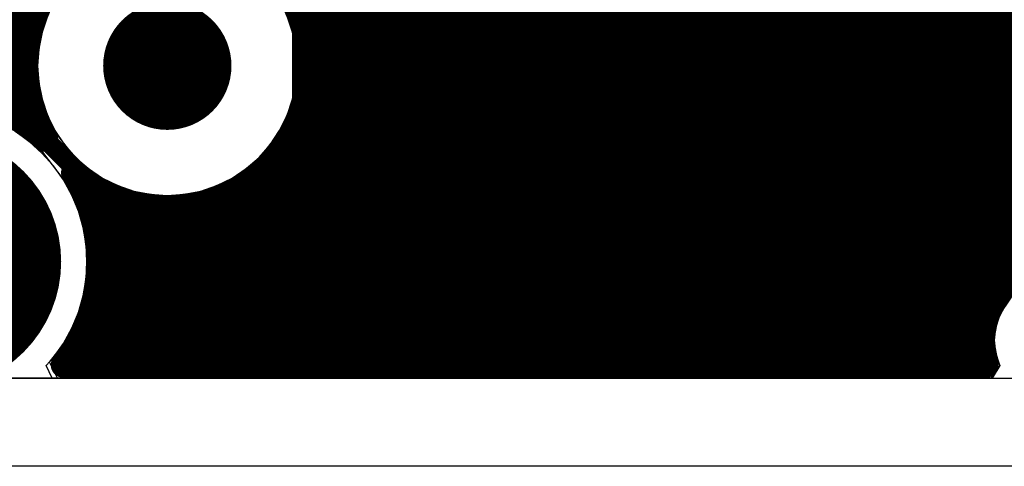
# Model space of a CAD drawing. Header units: millimetres. Extents: x 1.27 to 3.86, y 0.66 to 4.7.
# Tile 54 of 236: x 2.47 to 2.78, y 2 to 2.14. Entities that reach past the tile are written whole.
import ezdxf

# ---------------------------------------------------------------- set-up
doc = ezdxf.new("R2010")
doc.units = ezdxf.units.MM
doc.header["$MEASUREMENT"] = 0
for name, color, linetype in [('BottomLayer', 5, 'Continuous'), ('MidLayer1', 16, 'Continuous'), ('MidLayer2', 76, 'Continuous'), ('MidLayer3', 90, 'Continuous'), ('MidLayer4', 156, 'Continuous'), ('MidLayer5', 130, 'Continuous'), ('MidLayer6', 216, 'Continuous'), ('MultiLayer', 9, 'Continuous'), ('PadHoleLayer', 156, 'Continuous'), ('TopLayer', 1, 'Continuous'), ('ViaHoleLayer', 16, 'Continuous')]:
    doc.layers.add(name, color=color, linetype=linetype)

# ---------------------------------------------------------------- blocks, each defined once
blk = doc.blocks.new('K_______5001_23')
at = {"layer": 'BottomLayer', "const_width": 0.04}
blk.add_lwpolyline([(-0.02, 0, 1), (0.02, 0, 1)], format="xyb", close=True, dxfattribs=at)
at = {"layer": 'MidLayer1', "const_width": 0.04}
blk.add_lwpolyline([(-0.02, 0, 1), (0.02, 0, 1)], format="xyb", close=True, dxfattribs=at)
at = {"layer": 'MidLayer2', "const_width": 0.04}
blk.add_lwpolyline([(-0.02, 0, 1), (0.02, 0, 1)], format="xyb", close=True, dxfattribs=at)
at = {"layer": 'MidLayer3', "const_width": 0.04}
blk.add_lwpolyline([(-0.02, 0, 1), (0.02, 0, 1)], format="xyb", close=True, dxfattribs=at)
at = {"layer": 'MidLayer4', "const_width": 0.04}
blk.add_lwpolyline([(-0.02, 0, 1), (0.02, 0, 1)], format="xyb", close=True, dxfattribs=at)
at = {"layer": 'MidLayer5', "const_width": 0.04}
blk.add_lwpolyline([(-0.02, 0, 1), (0.02, 0, 1)], format="xyb", close=True, dxfattribs=at)
at = {"layer": 'MidLayer6', "const_width": 0.04}
blk.add_lwpolyline([(-0.02, 0, 1), (0.02, 0, 1)], format="xyb", close=True, dxfattribs=at)
at = {"layer": 'MultiLayer', "const_width": 0.04}
blk.add_lwpolyline([(-0.02, 0, 1), (0.02, 0, 1)], format="xyb", close=True, dxfattribs=at)
at = {"layer": 'PadHoleLayer', "const_width": 0.02}
blk.add_lwpolyline([(-0.01, 0, 1), (0.01, 0, 1)], format="xyb", close=True, dxfattribs=at)
at = {"layer": 'TopLayer', "const_width": 0.04}
blk.add_lwpolyline([(-0.02, 0, 1), (0.02, 0, 1)], format="xyb", close=True, dxfattribs=at)
blk = doc.blocks.new('0402L_57')
at = {"layer": 'TopLayer'}
for points in [[(-0.007874, -0.0098425), (-0.007874, 0.0098425), (-0.031496, -0.0098425), (-0.031496, 0.0098425)], [(0.0314961, -0.0098425), (0.0314961, 0.0098425), (0.0078741, -0.0098425), (0.0078741, 0.0098425)]]:
    blk.add_solid(points, dxfattribs=at)
blk = doc.blocks.new('0402L_60')
at = {"layer": 'TopLayer'}
for points in [[(-0.007874, -0.0098425), (-0.007874, 0.0098425), (-0.031496, -0.0098425), (-0.031496, 0.0098425)], [(0.0314961, -0.0098425), (0.0314961, 0.0098425), (0.0078741, -0.0098425), (0.0078741, 0.0098425)]]:
    blk.add_solid(points, dxfattribs=at)
blk = doc.blocks.new('0402L_62')
at = {"layer": 'TopLayer'}
for points in [[(-0.007874, -0.0098425), (-0.007874, 0.0098425), (-0.031496, -0.0098425), (-0.031496, 0.0098425)], [(0.0314961, -0.0098425), (0.0314961, 0.0098425), (0.0078741, -0.0098425), (0.0078741, 0.0098425)]]:
    blk.add_solid(points, dxfattribs=at)
blk = doc.blocks.new('0402L_63')
at = {"layer": 'TopLayer'}
for points in [[(-0.007874, -0.0098425), (-0.007874, 0.0098425), (-0.031496, -0.0098425), (-0.031496, 0.0098425)], [(0.0314961, -0.0098426), (0.0314961, 0.0098424), (0.0078741, -0.0098426), (0.0078741, 0.0098424)]]:
    blk.add_solid(points, dxfattribs=at)
blk = doc.blocks.new('0402L_65')
at = {"layer": 'TopLayer'}
for points in [[(-0.007874, -0.0098425), (-0.007874, 0.0098425), (-0.031496, -0.0098425), (-0.031496, 0.0098425)], [(0.0314961, -0.0098425), (0.0314961, 0.0098425), (0.0078741, -0.0098425), (0.0078741, 0.0098425)]]:
    blk.add_solid(points, dxfattribs=at)
blk = doc.blocks.new('0402L_66')
at = {"layer": 'TopLayer'}
for points in [[(-0.007874, -0.0098425), (-0.007874, 0.0098425), (-0.031496, -0.0098425), (-0.031496, 0.0098425)], [(0.0314961, -0.0098425), (0.0314961, 0.0098425), (0.0078741, -0.0098425), (0.0078741, 0.0098425)]]:
    blk.add_solid(points, dxfattribs=at)
blk = doc.blocks.new('S______QSH_030_01_X_D_A_B_102')
at = {"layer": 'BottomLayer'}
for points in [[(0.1574803, -0.1531299), (0.1574803, -0.1421457), (0.0681103, -0.1531299), (0.0681103, -0.1421457)], [(0.1574803, -0.172815), (0.1574803, -0.1618308), (0.0681103, -0.172815), (0.0681103, -0.1618308)], [(0.1574803, -0.1925), (0.1574803, -0.1815158), (0.0681103, -0.1925), (0.0681103, -0.1815158)], [(0.1574803, -0.212185), (0.1574803, -0.2012008), (0.0681103, -0.212185), (0.0681103, -0.2012008)], [(0.1574803, -0.2318701), (0.1574803, -0.2208859), (0.0681103, -0.2318701), (0.0681103, -0.2208859)], [(0.1574803, -0.2515551), (0.1574803, -0.2405709), (0.0681103, -0.2515551), (0.0681103, -0.2405709)], [(0.1574803, -0.2712403), (0.1574803, -0.2602561), (0.0681103, -0.2712403), (0.0681103, -0.2602561)], [(0.1574803, -0.2909253), (0.1574803, -0.2799411), (0.0681103, -0.2909253), (0.0681103, -0.2799411)]]:
    blk.add_solid(points, dxfattribs=at)
at = {"layer": 'PadHoleLayer', "const_width": 0.0200787}
blk.add_lwpolyline([(0.0950787, -0.3962598, 1), (0.1151575, -0.3962598, 1)], format="xyb", close=True, dxfattribs=at)

msp = doc.modelspace()

# ---------------------------------------------------------------- linework, layer by layer
at = {"layer": 'BottomLayer'}
for p, q in [((2.6324985, 2.1746011), (2.6324985, 2.0692311)), ((2.4779816, 2.1451252), (2.4762751, 2.140098)), ((2.5546829, 2.140098), (2.5529764, 2.1451252)), ((2.4762751, 2.140098), (2.4752393, 2.134891)), ((2.5557187, 2.134891), (2.5546829, 2.140098)), ((2.4752393, 2.134891), (2.4748921, 2.1295933)), ((2.5560659, 2.1295933), (2.5557187, 2.134891)), ((2.4748921, 2.1295933), (2.4752393, 2.1242956)), ((2.5557187, 2.1242956), (2.5560659, 2.1295933)), ((2.4752393, 2.1242956), (2.4762751, 2.1190886)), ((2.5546829, 2.1190886), (2.5557187, 2.1242956)), ((2.4762751, 2.1190886), (2.4779816, 2.1140614)), ((2.5529764, 2.1140614), (2.5546829, 2.1190886)), ((2.4779816, 2.1140614), (2.4803297, 2.1092998)), ((2.5506283, 2.1092998), (2.5529764, 2.1140614)), ((2.4722445, 2.105857), (2.4678477, 2.1089768)), ((2.4803297, 2.1092998), (2.4832792, 2.1048856)), ((2.5476788, 2.1048856), (2.5506283, 2.1092998)), ((2.4762645, 2.1022646), (2.4722445, 2.105857)), ((2.4832792, 2.1048856), (2.4867797, 2.100894)), ((2.5441783, 2.100894), (2.5476788, 2.1048856)), ((2.4798569, 2.0982446), (2.4762645, 2.1022646)), ((2.4867797, 2.100894), (2.4907713, 2.0973935)), ((2.5401867, 2.0973935), (2.5441783, 2.100894)), ((2.4829767, 2.0938478), (2.4798569, 2.0982446)), ((2.4907713, 2.0973935), (2.4951856, 2.094444)), ((2.5357724, 2.094444), (2.5401867, 2.0973935)), ((2.4855845, 2.0891292), (2.4829767, 2.0938478)), ((2.4951856, 2.094444), (2.4999471, 2.0920959)), ((2.5310109, 2.0920959), (2.5357724, 2.094444)), ((2.4876477, 2.0841484), (2.4855845, 2.0891292)), ((2.4999471, 2.0920959), (2.5049743, 2.0903894)), ((2.5049743, 2.0903894), (2.5101813, 2.0893536)), ((2.5101813, 2.0893536), (2.515479, 2.0890064)), ((2.515479, 2.0890064), (2.5207767, 2.0893536)), ((2.5207767, 2.0893536), (2.5259837, 2.0903894)), ((2.5259837, 2.0903894), (2.5310109, 2.0920959)), ((2.4891401, 2.0789678), (2.4876477, 2.0841484)), ((2.4900432, 2.0736528), (2.4891401, 2.0789678)), ((2.4903455, 2.06827), (2.4900432, 2.0736528)), ((2.4900432, 2.0628872), (2.4903455, 2.06827)), ((2.6324985, 2.0692311), (2.6348999, 2.0692311)), ((2.6348999, 2.0692311), (2.6348999, 2.060728)), ((2.4891401, 2.0575722), (2.4900432, 2.0628872)), ((2.6333485, 2.0588377), (2.6315657, 2.0555022)), ((2.6348999, 2.060728), (2.6333485, 2.0588377)), ((2.4876477, 2.0523916), (2.4891401, 2.0575722)), ((2.6315657, 2.0555022), (2.6304678, 2.051883)), ((2.4865245, 2.04968), (2.4876477, 2.0523916)), ((2.4893865, 2.0446799), (2.4865245, 2.04968)), ((2.6302389, 2.049559), (2.6253599, 2.04468)), ((2.6304678, 2.051883), (2.6302389, 2.049559)), ((2.6253599, 2.04468), (2.4893865, 2.0446799))]:
    msp.add_line(p, q, dxfattribs=at)
for points, const_width in [([(2.6263056, 2.1219161), (2.6263056, 2.1861157)], 0.010984), ([(2.7247309, 2.1219161), (2.7247309, 2.177964)], 0.006), ([(2.7050459, 2.1219161), (2.7050459, 2.174661)], 0.006), ([(2.764101, 2.1219161), (2.764101, 2.1649441)], 0.006), ([(2.7558476, 2.043658), (2.783786, 2.0715964)], 0.01), ([(2.7553009, 2.043658), (2.7558476, 2.043658)], 0.01)]:
    msp.add_lwpolyline(points, dxfattribs=dict(at, const_width=const_width))
for points, const_width in [([(2.6235596, 2.1219161, 1), (2.6290516, 2.1219161, 1)], 0.005492), ([(2.7035459, 2.1219161, 1), (2.7065459, 2.1219161, 1)], 0.003), ([(2.7232309, 2.1219161, 1), (2.7262309, 2.1219161, 1)], 0.003), ([(2.762601, 2.1219161, 1), (2.765601, 2.1219161, 1)], 0.003), ([(2.64379, 2.0481191, 1), (2.65499, 2.0481191, 1)], 0.0112), ([(2.7497009, 2.043658, 1), (2.7609009, 2.043658, 1)], 0.0112), ([(2.7528009, 2.043658, 1), (2.7578009, 2.043658, 1)], 0.005), ([(2.7533476, 2.043658, 1), (2.7583476, 2.043658, 1)], 0.005), ([(2.7533476, 2.043658, 1), (2.7583476, 2.043658, 1)], 0.005)]:
    msp.add_lwpolyline(points, format="xyb", close=True, dxfattribs=dict(at, const_width=const_width))
at = {"layer": 'MidLayer1', "const_width": 0.008}
for points in [[(2.47, 2.1122591), (2.47, 2.433117)], [(2.56, 2.0359419), (2.56, 2.2703237)], [(2.585, 2.0359419), (2.585, 2.272279)], [(2.59, 2.0359419), (2.59, 2.2723259)], [(2.565, 2.0359419), (2.565, 2.2683454)], [(2.57, 2.0359419), (2.57, 2.2675826)], [(2.575, 2.0359419), (2.575, 2.2679133)], [(2.58, 2.0359419), (2.58, 2.2693881)], [(2.715, 2.035942), (2.715, 2.2687527)], [(2.595, 2.0359419), (2.595, 2.2664062)], [(2.625, 2.0359419), (2.625, 2.2664487)], [(2.71, 2.035942), (2.71, 2.2654119)], [(2.6, 2.0359419), (2.6, 2.2631798)], [(2.605, 2.0359419), (2.605, 2.2614657)], [(2.61, 2.0359419), (2.61, 2.260926)], [(2.615, 2.0359419), (2.615, 2.2614768)], [(2.62, 2.0359419), (2.62, 2.2632038)], [(2.63, 2.035942), (2.63, 2.2633482)], [(2.7, 2.035942), (2.7, 2.2630117)], [(2.705, 2.035942), (2.705, 2.2636188)], [(2.635, 2.035942), (2.635, 2.2576769)], [(2.64, 2.035942), (2.64, 2.2545613)], [(2.645, 2.035942), (2.645, 2.2529249)], [(2.65, 2.035942), (2.65, 2.2524523)], [(2.765, 2.035942), (2.765, 2.2479731)], [(2.655, 2.035942), (2.655, 2.1942811)], [(2.66, 2.035942), (2.66, 2.1868973)], [(2.695, 2.035942), (2.695, 2.1895532)], [(2.69, 2.035942), (2.69, 2.1845942)], [(2.665, 2.035942), (2.665, 2.183122)], [(2.67, 2.035942), (2.67, 2.1810415)], [(2.685, 2.035942), (2.685, 2.1818271)], [(2.72, 2.035942), (2.72, 2.1815212)], [(2.76, 2.035942), (2.76, 2.1814637)], [(2.675, 2.035942), (2.675, 2.1801944)], [(2.68, 2.035942), (2.68, 2.1804436)], [(2.77, 2.035942), (2.77, 2.1786197)], [(2.725, 2.035942), (2.725, 2.1755657)], [(2.755, 2.035942), (2.755, 2.1755371)], [(2.73, 2.035942), (2.73, 2.1723239)], [(2.75, 2.035942), (2.75, 2.1723078)], [(2.775, 2.0575584), (2.775, 2.1736843)], [(2.735, 2.035942), (2.735, 2.1705989)], [(2.74, 2.035942), (2.74, 2.17005)], [(2.745, 2.035942), (2.745, 2.1705915)], [(2.78, 2.062472), (2.78, 2.1709297)], [(2.3721061, 2.145), (2.4737311, 2.145)], [(2.5572269, 2.145), (3.2662507, 2.145)], [(2.3755804, 2.14), (2.472213, 2.14)], [(2.558745, 2.14), (3.2647326, 2.14)], [(2.3774639, 2.135), (2.4713087, 2.135)], [(2.5596493, 2.135), (3.2638283, 2.135)], [(2.3781475, 2.13), (2.4709809, 2.13)], [(2.5599771, 2.13), (3.2635005, 2.13)], [(2.3777395, 2.125), (2.4712167, 2.125)], [(2.5597413, 2.125), (3.2637363, 2.125)], [(2.4475621, 2.12), (2.4720254, 2.12)], [(2.5589326, 2.12), (3.264545, 2.12)], [(2.4650801, 2.115), (2.4734399, 2.115)], [(2.5575181, 2.115), (3.2659595, 2.115)], [(2.5554334, 2.11), (3.2680442, 2.11)], [(2.555, 2.0359419), (2.555, 2.1091399)], [(2.5525656, 2.105), (3.270912, 2.105)], [(2.55, 2.0359419), (2.55, 2.1015122)], [(2.5487128, 2.1), (3.2747648, 2.1)], [(2.543471, 2.095), (3.2800066, 2.095)], [(2.545, 2.0359419), (2.545, 2.0962952)], [(2.49, 2.0889058), (2.49, 2.0931095)], [(2.54, 2.0359419), (2.54, 2.0924588)], [(2.4895119, 2.09), (2.4951659, 2.09)], [(2.495, 2.0359419), (2.495, 2.0900856)], [(2.535, 2.0359419), (2.535, 2.0896035)], [(2.5357921, 2.09), (3.2876855, 2.09)], [(2.5, 2.0359419), (2.5, 2.0878722)], [(2.505, 2.0359419), (2.505, 2.0863447)], [(2.51, 2.0359419), (2.51, 2.0854319)], [(2.515, 2.0359419), (2.515, 2.0850959)], [(2.52, 2.0359419), (2.52, 2.0853236)], [(2.525, 2.0359419), (2.525, 2.0861238)], [(2.53, 2.0359419), (2.53, 2.0875292)], [(2.4915051, 2.085), (3.3737593, 2.085)], [(2.4929296, 2.08), (3.3722323, 2.08)], [(2.4938326, 2.075), (3.3718556, 2.075)], [(2.4942411, 2.07), (3.3646192, 2.07)], [(2.494167, 2.065), (2.7844775, 2.065)], [(2.4936081, 2.06), (2.7771072, 2.06)], [(2.4925482, 2.055), (2.7733361, 2.055)], [(2.4909547, 2.05), (2.7712584, 2.05)], [(2.49, 2.0359419), (2.49, 2.0476342)], [(2.4887727, 2.045), (2.7704135, 2.045)], [(2.485914, 2.04), (2.7706649, 2.04)], [(2.4829994, 2.0359419), (2.7716954, 2.035942)]]:
    msp.add_lwpolyline(points, dxfattribs=at)
for points in [[(2.4773427, 2.1066614, -1.315293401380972), (2.559979, 2.1295933)], [(2.559979, 2.1295933, -0.6439426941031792), (2.4862159, 2.0960683)], [(2.3945428, 2.0889129, -0.5151668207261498), (2.4773427, 2.1066614)], [(2.4862159, 2.0960683, -0.1419455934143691), (2.4942699, 2.06827)], [(2.4942699, 2.06827, -0.1693165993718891), (2.4829994, 2.0359419)], [(2.7716954, 2.035942, -0.8982432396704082), (2.8133136, 2.0558488)]]:
    msp.add_lwpolyline(points, format="xyb", dxfattribs=at)
at = {"layer": 'MidLayer1'}
for points, const_width in [([(2.4717311, 2.145, 1), (2.4757311, 2.145, 1)], 0.004), ([(2.5552269, 2.145, 1), (2.5592269, 2.145, 1)], 0.004), ([(2.470213, 2.14, 1), (2.474213, 2.14, 1)], 0.004), ([(2.556745, 2.14, 1), (2.560745, 2.14, 1)], 0.004), ([(2.4693087, 2.135, 1), (2.4733087, 2.135, 1)], 0.004), ([(2.5576493, 2.135, 1), (2.5616493, 2.135, 1)], 0.004), ([(2.4689809, 2.13, 1), (2.4729809, 2.13, 1)], 0.004), ([(2.5579771, 2.13, 1), (2.5619771, 2.13, 1)], 0.004), ([(2.557979, 2.1295933, 1), (2.561979, 2.1295933, 1)], 0.004), ([(2.557979, 2.1295933, 1), (2.561979, 2.1295933, 1)], 0.004), ([(2.4692167, 2.125, 1), (2.4732167, 2.125, 1)], 0.004), ([(2.5577413, 2.125, 1), (2.5617413, 2.125, 1)], 0.004), ([(2.4700254, 2.12, 1), (2.4740254, 2.12, 1)], 0.004), ([(2.5569326, 2.12, 1), (2.5609326, 2.12, 1)], 0.004), ([(2.4714399, 2.115, 1), (2.4754399, 2.115, 1)], 0.004), ([(2.5555181, 2.115, 1), (2.5595181, 2.115, 1)], 0.004), ([(2.468, 2.1122591, 1), (2.472, 2.1122591, 1)], 0.004), ([(2.5534334, 2.11, 1), (2.5574334, 2.11, 1)], 0.004), ([(2.4753427, 2.1066614, 1), (2.4793427, 2.1066614, 1)], 0.004), ([(2.4753427, 2.1066614, 1), (2.4793427, 2.1066614, 1)], 0.004), ([(2.553, 2.1091399, 1), (2.557, 2.1091399, 1)], 0.004), ([(2.5505656, 2.105, 1), (2.5545656, 2.105, 1)], 0.004), ([(2.548, 2.1015122, 1), (2.552, 2.1015122, 1)], 0.004), ([(2.5467128, 2.1, 1), (2.5507128, 2.1, 1)], 0.004), ([(2.4842159, 2.0960683, 1), (2.4882159, 2.0960683, 1)], 0.004), ([(2.4842159, 2.0960683, 1), (2.4882159, 2.0960683, 1)], 0.004), ([(2.541471, 2.095, 1), (2.545471, 2.095, 1)], 0.004), ([(2.543, 2.0962952, 1), (2.547, 2.0962952, 1)], 0.004), ([(2.488, 2.0931095, 1), (2.492, 2.0931095, 1)], 0.004), ([(2.538, 2.0924588, 1), (2.542, 2.0924588, 1)], 0.004), ([(2.4875119, 2.09, 1), (2.4915119, 2.09, 1)], 0.004), ([(2.488, 2.0889058, 1), (2.492, 2.0889058, 1)], 0.004), ([(2.493, 2.0900856, 1), (2.497, 2.0900856, 1)], 0.004), ([(2.4931659, 2.09, 1), (2.4971659, 2.09, 1)], 0.004), ([(2.533, 2.0896035, 1), (2.537, 2.0896035, 1)], 0.004), ([(2.5337921, 2.09, 1), (2.5377921, 2.09, 1)], 0.004), ([(2.498, 2.0878722, 1), (2.502, 2.0878722, 1)], 0.004), ([(2.503, 2.0863447, 1), (2.507, 2.0863447, 1)], 0.004), ([(2.508, 2.0854319, 1), (2.512, 2.0854319, 1)], 0.004), ([(2.513, 2.0850959, 1), (2.517, 2.0850959, 1)], 0.004), ([(2.518, 2.0853236, 1), (2.522, 2.0853236, 1)], 0.004), ([(2.523, 2.0861238, 1), (2.527, 2.0861238, 1)], 0.004), ([(2.528, 2.0875292, 1), (2.532, 2.0875292, 1)], 0.004), ([(2.4895051, 2.085, 1), (2.4935051, 2.085, 1)], 0.004), ([(2.4909296, 2.08, 1), (2.4949296, 2.08, 1)], 0.004), ([(2.4918326, 2.075, 1), (2.4958326, 2.075, 1)], 0.004), ([(2.4922411, 2.07, 1), (2.4962411, 2.07, 1)], 0.004), ([(2.4922699, 2.06827, 1), (2.4962699, 2.06827, 1)], 0.004), ([(2.4922699, 2.06827, 1), (2.4962699, 2.06827, 1)], 0.004), ([(2.492167, 2.065, 1), (2.496167, 2.065, 1)], 0.004), ([(2.778, 2.062472, 1), (2.782, 2.062472, 1)], 0.004), ([(2.4916081, 2.06, 1), (2.4956081, 2.06, 1)], 0.004), ([(2.773, 2.0575584, 1), (2.777, 2.0575584, 1)], 0.004), ([(2.7751072, 2.06, 1), (2.7791072, 2.06, 1)], 0.004), ([(2.4905482, 2.055, 1), (2.4945482, 2.055, 1)], 0.004), ([(2.64379, 2.0481191, 1), (2.65499, 2.0481191, 1)], 0.0112), ([(2.7713361, 2.055, 1), (2.7753361, 2.055, 1)], 0.004), ([(2.4889547, 2.05, 1), (2.4929547, 2.05, 1)], 0.004), ([(2.7497009, 2.043658, 1), (2.7609009, 2.043658, 1)], 0.0112), ([(2.7692584, 2.05, 1), (2.7732584, 2.05, 1)], 0.004), ([(2.488, 2.0476342, 1), (2.492, 2.0476342, 1)], 0.004), ([(2.4867727, 2.045, 1), (2.4907727, 2.045, 1)], 0.004), ([(2.7684135, 2.045, 1), (2.7724135, 2.045, 1)], 0.004), ([(2.483914, 2.04, 1), (2.487914, 2.04, 1)], 0.004), ([(2.7686649, 2.04, 1), (2.7726649, 2.04, 1)], 0.004), ([(2.4809994, 2.0359419, 1), (2.4849994, 2.0359419, 1)], 0.004), ([(2.4809994, 2.0359419, 1), (2.4849994, 2.0359419, 1)], 0.004), ([(2.488, 2.0359419, 1), (2.492, 2.0359419, 1)], 0.004), ([(2.493, 2.0359419, 1), (2.497, 2.0359419, 1)], 0.004), ([(2.498, 2.0359419, 1), (2.502, 2.0359419, 1)], 0.004), ([(2.503, 2.0359419, 1), (2.507, 2.0359419, 1)], 0.004), ([(2.508, 2.0359419, 1), (2.512, 2.0359419, 1)], 0.004), ([(2.513, 2.0359419, 1), (2.517, 2.0359419, 1)], 0.004), ([(2.518, 2.0359419, 1), (2.522, 2.0359419, 1)], 0.004), ([(2.523, 2.0359419, 1), (2.527, 2.0359419, 1)], 0.004), ([(2.528, 2.0359419, 1), (2.532, 2.0359419, 1)], 0.004), ([(2.533, 2.0359419, 1), (2.537, 2.0359419, 1)], 0.004), ([(2.538, 2.0359419, 1), (2.542, 2.0359419, 1)], 0.004), ([(2.543, 2.0359419, 1), (2.547, 2.0359419, 1)], 0.004), ([(2.548, 2.0359419, 1), (2.552, 2.0359419, 1)], 0.004), ([(2.553, 2.0359419, 1), (2.557, 2.0359419, 1)], 0.004), ([(2.558, 2.0359419, 1), (2.562, 2.0359419, 1)], 0.004), ([(2.563, 2.0359419, 1), (2.567, 2.0359419, 1)], 0.004), ([(2.568, 2.0359419, 1), (2.572, 2.0359419, 1)], 0.004), ([(2.573, 2.0359419, 1), (2.577, 2.0359419, 1)], 0.004), ([(2.578, 2.0359419, 1), (2.582, 2.0359419, 1)], 0.004), ([(2.583, 2.0359419, 1), (2.587, 2.0359419, 1)], 0.004), ([(2.588, 2.0359419, 1), (2.592, 2.0359419, 1)], 0.004), ([(2.593, 2.0359419, 1), (2.597, 2.0359419, 1)], 0.004), ([(2.598, 2.0359419, 1), (2.602, 2.0359419, 1)], 0.004), ([(2.603, 2.0359419, 1), (2.607, 2.0359419, 1)], 0.004), ([(2.608, 2.0359419, 1), (2.612, 2.0359419, 1)], 0.004), ([(2.613, 2.0359419, 1), (2.617, 2.0359419, 1)], 0.004), ([(2.618, 2.0359419, 1), (2.622, 2.0359419, 1)], 0.004), ([(2.623, 2.0359419, 1), (2.627, 2.0359419, 1)], 0.004), ([(2.628, 2.035942, 1), (2.632, 2.035942, 1)], 0.004), ([(2.633, 2.035942, 1), (2.637, 2.035942, 1)], 0.004), ([(2.638, 2.035942, 1), (2.642, 2.035942, 1)], 0.004), ([(2.643, 2.035942, 1), (2.647, 2.035942, 1)], 0.004), ([(2.648, 2.035942, 1), (2.652, 2.035942, 1)], 0.004), ([(2.653, 2.035942, 1), (2.657, 2.035942, 1)], 0.004), ([(2.658, 2.035942, 1), (2.662, 2.035942, 1)], 0.004), ([(2.663, 2.035942, 1), (2.667, 2.035942, 1)], 0.004), ([(2.668, 2.035942, 1), (2.672, 2.035942, 1)], 0.004), ([(2.673, 2.035942, 1), (2.677, 2.035942, 1)], 0.004), ([(2.678, 2.035942, 1), (2.682, 2.035942, 1)], 0.004), ([(2.683, 2.035942, 1), (2.687, 2.035942, 1)], 0.004), ([(2.688, 2.035942, 1), (2.692, 2.035942, 1)], 0.004), ([(2.693, 2.035942, 1), (2.697, 2.035942, 1)], 0.004), ([(2.698, 2.035942, 1), (2.702, 2.035942, 1)], 0.004), ([(2.703, 2.035942, 1), (2.707, 2.035942, 1)], 0.004), ([(2.708, 2.035942, 1), (2.712, 2.035942, 1)], 0.004), ([(2.713, 2.035942, 1), (2.717, 2.035942, 1)], 0.004), ([(2.718, 2.035942, 1), (2.722, 2.035942, 1)], 0.004), ([(2.723, 2.035942, 1), (2.727, 2.035942, 1)], 0.004), ([(2.728, 2.035942, 1), (2.732, 2.035942, 1)], 0.004), ([(2.733, 2.035942, 1), (2.737, 2.035942, 1)], 0.004), ([(2.738, 2.035942, 1), (2.742, 2.035942, 1)], 0.004), ([(2.743, 2.035942, 1), (2.747, 2.035942, 1)], 0.004), ([(2.748, 2.035942, 1), (2.752, 2.035942, 1)], 0.004), ([(2.753, 2.035942, 1), (2.757, 2.035942, 1)], 0.004), ([(2.758, 2.035942, 1), (2.762, 2.035942, 1)], 0.004), ([(2.763, 2.035942, 1), (2.767, 2.035942, 1)], 0.004), ([(2.768, 2.035942, 1), (2.772, 2.035942, 1)], 0.004), ([(2.7696954, 2.035942, 1), (2.7736954, 2.035942, 1)], 0.004), ([(2.7696954, 2.035942, 1), (2.7736954, 2.035942, 1)], 0.004)]:
    msp.add_lwpolyline(points, format="xyb", close=True, dxfattribs=dict(at, const_width=const_width))
at = {"layer": 'MidLayer2'}
for p, q in [((2.52734, 2.1901693), (2.5896349, 2.1278744)), ((2.4779816, 2.1451252), (2.4762751, 2.140098)), ((2.5546829, 2.140098), (2.5529764, 2.1451252)), ((2.4762751, 2.140098), (2.4752393, 2.134891)), ((2.5557187, 2.134891), (2.5546829, 2.140098)), ((2.4752393, 2.134891), (2.4748921, 2.1295933)), ((2.5560659, 2.1295933), (2.5557187, 2.134891)), ((2.4748921, 2.1295933), (2.4752393, 2.1242956)), ((2.5557187, 2.1242956), (2.5560659, 2.1295933)), ((2.5896349, 2.1278744), (2.5896348, 2.0926679)), ((2.4752393, 2.1242956), (2.4762751, 2.1190886)), ((2.5546829, 2.1190886), (2.5557187, 2.1242956)), ((2.4762751, 2.1190886), (2.4779816, 2.1140614)), ((2.5529764, 2.1140614), (2.5546829, 2.1190886)), ((2.4779816, 2.1140614), (2.4803297, 2.1092998)), ((2.5506283, 2.1092998), (2.5529764, 2.1140614)), ((2.4803297, 2.1092998), (2.4832792, 2.1048856)), ((2.5476788, 2.1048856), (2.5506283, 2.1092998)), ((2.4832792, 2.1048856), (2.4867797, 2.100894)), ((2.5441783, 2.100894), (2.5476788, 2.1048856)), ((2.4867797, 2.100894), (2.4907713, 2.0973935)), ((2.5401867, 2.0973935), (2.5441783, 2.100894)), ((2.4907713, 2.0973935), (2.4951856, 2.094444)), ((2.5357724, 2.094444), (2.5401867, 2.0973935)), ((2.4951856, 2.094444), (2.4999471, 2.0920959)), ((2.5896348, 2.0926679), (2.5287479, 2.031781)), ((2.5310109, 2.0920959), (2.5357724, 2.094444)), ((2.4999471, 2.0920959), (2.5049743, 2.0903894)), ((2.5049743, 2.0903894), (2.5101813, 2.0893536)), ((2.5101813, 2.0893536), (2.515479, 2.0890064)), ((2.515479, 2.0890064), (2.5207767, 2.0893536)), ((2.5207767, 2.0893536), (2.5259837, 2.0903894)), ((2.5259837, 2.0903894), (2.5310109, 2.0920959)), ((2.5287479, 2.031781), (2.3803946, 2.0317813))]:
    msp.add_line(p, q, dxfattribs=at)
at = {"layer": 'MidLayer2', "const_width": 0.0048}
for points in [[(2.465256, 2.3342579), (2.6645079, 2.135006)], [(2.5141462, 2.2700942), (2.6641234, 2.120117)], [(2.5091757, 2.2580942), (2.6591529, 2.108117)], [(2.5366554, 2.212659), (2.6586674, 2.090647)], [(2.5316849, 2.200659), (2.6536969, 2.078647)], [(2.6645079, 2.135006), (2.924273, 2.135006)], [(2.6641234, 2.120117), (2.8225524, 2.120117)], [(2.6591529, 2.108117), (2.8175819, 2.108117)], [(2.6586674, 2.090647), (2.8071381, 2.090647)], [(2.6536969, 2.078647), (2.8021676, 2.078647)]]:
    msp.add_lwpolyline(points, dxfattribs=at)
at = {"layer": 'MidLayer2'}
for points, const_width in [([(2.6633079, 2.135006, 1), (2.6657079, 2.135006, 1)], 0.0024), ([(2.6633079, 2.135006, 1), (2.6657079, 2.135006, 1)], 0.0024), ([(2.6629234, 2.120117, 1), (2.6653234, 2.120117, 1)], 0.0024), ([(2.6629234, 2.120117, 1), (2.6653234, 2.120117, 1)], 0.0024), ([(2.6579529, 2.108117, 1), (2.6603529, 2.108117, 1)], 0.0024), ([(2.6579529, 2.108117, 1), (2.6603529, 2.108117, 1)], 0.0024), ([(2.6574674, 2.090647, 1), (2.6598674, 2.090647, 1)], 0.0024), ([(2.6574674, 2.090647, 1), (2.6598674, 2.090647, 1)], 0.0024), ([(2.6524969, 2.078647, 1), (2.6548969, 2.078647, 1)], 0.0024), ([(2.6524969, 2.078647, 1), (2.6548969, 2.078647, 1)], 0.0024), ([(2.64379, 2.0481191, 1), (2.65499, 2.0481191, 1)], 0.0112), ([(2.7497009, 2.043658, 1), (2.7609009, 2.043658, 1)], 0.0112)]:
    msp.add_lwpolyline(points, format="xyb", close=True, dxfattribs=dict(at, const_width=const_width))
at = {"layer": 'MidLayer3'}
for p, q in [((2.4779816, 2.1451252), (2.4762751, 2.140098)), ((2.5546829, 2.140098), (2.5529764, 2.1451252)), ((2.4762751, 2.140098), (2.4752393, 2.134891)), ((2.5557187, 2.134891), (2.5546829, 2.140098)), ((2.4752393, 2.134891), (2.4748921, 2.1295933)), ((2.5560659, 2.1295933), (2.5557187, 2.134891)), ((2.4748921, 2.1295933), (2.4752393, 2.1242956)), ((2.5557187, 2.1242956), (2.5560659, 2.1295933)), ((2.4752393, 2.1242956), (2.4762751, 2.1190886)), ((2.5546829, 2.1190886), (2.5557187, 2.1242956)), ((2.4762751, 2.1190886), (2.4779816, 2.1140614)), ((2.5529764, 2.1140614), (2.5546829, 2.1190886)), ((2.4779816, 2.1140614), (2.4803297, 2.1092998)), ((2.5506283, 2.1092998), (2.5529764, 2.1140614)), ((2.4722445, 2.105857), (2.4678477, 2.1089768)), ((2.4803297, 2.1092998), (2.4832792, 2.1048856)), ((2.5476788, 2.1048856), (2.5506283, 2.1092998)), ((2.4762645, 2.1022646), (2.4722445, 2.105857)), ((2.4832792, 2.1048856), (2.4867797, 2.100894)), ((2.5441783, 2.100894), (2.5476788, 2.1048856)), ((2.4798569, 2.0982446), (2.4762645, 2.1022646)), ((2.4867797, 2.100894), (2.4907713, 2.0973935)), ((2.5401867, 2.0973935), (2.5441783, 2.100894)), ((2.4829767, 2.0938478), (2.4798569, 2.0982446)), ((2.4907713, 2.0973935), (2.4951856, 2.094444)), ((2.5357724, 2.094444), (2.5401867, 2.0973935)), ((2.4855845, 2.0891292), (2.4829767, 2.0938478)), ((2.4951856, 2.094444), (2.4999471, 2.0920959)), ((2.5310109, 2.0920959), (2.5357724, 2.094444)), ((2.4876477, 2.0841484), (2.4855845, 2.0891292)), ((2.4999471, 2.0920959), (2.5049743, 2.0903894)), ((2.5049743, 2.0903894), (2.5101813, 2.0893536)), ((2.5101813, 2.0893536), (2.515479, 2.0890064)), ((2.515479, 2.0890064), (2.5207767, 2.0893536)), ((2.5207767, 2.0893536), (2.5259837, 2.0903894)), ((2.5259837, 2.0903894), (2.5310109, 2.0920959)), ((2.4891401, 2.0789678), (2.4876477, 2.0841484)), ((2.4900432, 2.0736528), (2.4891401, 2.0789678)), ((2.4903455, 2.06827), (2.4900432, 2.0736528)), ((2.4900432, 2.0628872), (2.4903455, 2.06827)), ((2.6420069, 2.0659434), (2.6386714, 2.0641606)), ((2.6456261, 2.0670413), (2.6420069, 2.0659434)), ((2.64939, 2.067412), (2.6456261, 2.0670413)), ((2.6531539, 2.0670413), (2.64939, 2.067412)), ((2.6567731, 2.0659434), (2.6531539, 2.0670413)), ((2.6601086, 2.0641606), (2.6567731, 2.0659434)), ((2.4891401, 2.0575722), (2.4900432, 2.0628872)), ((2.6357479, 2.0617612), (2.6333485, 2.0588377)), ((2.6386714, 2.0641606), (2.6357479, 2.0617612)), ((2.6630321, 2.0617612), (2.6601086, 2.0641606)), ((2.6654315, 2.0588377), (2.6630321, 2.0617612)), ((2.7479178, 2.0614823), (2.7445823, 2.0596995)), ((2.751537, 2.0625802), (2.7479178, 2.0614823)), ((2.7553009, 2.0629509), (2.751537, 2.0625802)), ((2.7590648, 2.0625802), (2.7553009, 2.0629509)), ((2.762684, 2.0614823), (2.7590648, 2.0625802)), ((2.7660195, 2.0596995), (2.762684, 2.0614823)), ((2.6333485, 2.0588377), (2.6315657, 2.0555022)), ((2.6672143, 2.0555022), (2.6654315, 2.0588377)), ((2.7445823, 2.0596995), (2.7416588, 2.0573001)), ((2.768943, 2.0573001), (2.7660195, 2.0596995)), ((2.4876477, 2.0523916), (2.4891401, 2.0575722)), ((2.6315657, 2.0555022), (2.6304678, 2.051883)), ((2.6683122, 2.051883), (2.6672143, 2.0555022)), ((2.7416588, 2.0573001), (2.7392594, 2.0543766)), ((2.7713424, 2.0543766), (2.768943, 2.0573001)), ((2.4855845, 2.0474108), (2.4876477, 2.0523916)), ((2.7392594, 2.0543766), (2.7374766, 2.0510411)), ((2.7722063, 2.0527603), (2.7713424, 2.0543766)), ((2.7766693, 2.0527603), (2.7722063, 2.0527603)), ((2.7775332, 2.0543766), (2.7766693, 2.0527603)), ((2.6304678, 2.051883), (2.6300971, 2.0481191)), ((2.6686829, 2.0481191), (2.6683122, 2.051883)), ((2.7374766, 2.0510411), (2.7363787, 2.0474219)), ((2.4829767, 2.0426922), (2.4855845, 2.0474108)), ((2.6300971, 2.0481191), (2.6304678, 2.0443552)), ((2.6683122, 2.0443552), (2.6686829, 2.0481191)), ((2.7363787, 2.0474219), (2.736008, 2.043658)), ((2.6304678, 2.0443552), (2.6315657, 2.040736)), ((2.6672143, 2.040736), (2.6683122, 2.0443552)), ((2.736008, 2.043658), (2.7363787, 2.0398941)), ((2.4798569, 2.0382954), (2.4829767, 2.0426922)), ((2.6315657, 2.040736), (2.6333485, 2.0374005)), ((2.6654315, 2.0374005), (2.6672143, 2.040736)), ((2.7363787, 2.0398941), (2.7374766, 2.0362749)), ((2.4776101, 2.0357812), (2.4798569, 2.0382954)), ((2.6333485, 2.0374005), (2.6346778, 2.0357808)), ((2.6641021, 2.0357807), (2.6654315, 2.0374005)), ((2.4794, 2.0317811), (2.4776101, 2.0357812)), ((2.6346778, 2.0357808), (2.6329526, 2.0317807)), ((2.6658273, 2.0317807), (2.6641021, 2.0357807)), ((2.7377408, 2.0357805), (2.7353432, 2.0317805)), ((2.7374766, 2.0362749), (2.7377408, 2.0357805)), ((2.6329526, 2.0317807), (2.4794, 2.0317811)), ((2.7353432, 2.0317805), (2.6658273, 2.0317807))]:
    msp.add_line(p, q, dxfattribs=at)
at = {"layer": 'MidLayer3', "const_width": 0.0112}
for points in [[(2.64379, 2.0481191, 1), (2.65499, 2.0481191, 1)], [(2.7497009, 2.043658, 1), (2.7609009, 2.043658, 1)]]:
    msp.add_lwpolyline(points, format="xyb", close=True, dxfattribs=at)
at = {"layer": 'MidLayer4'}
for p, q in [((2.4801023, 2.150018), (2.4760214, 2.1401659)), ((2.5549366, 2.1401659), (2.5508557, 2.150018)), ((2.4760214, 2.1401659), (2.4746295, 2.1295933)), ((2.5563285, 2.1295933), (2.5549366, 2.1401659)), ((2.4746295, 2.1295933), (2.4760214, 2.1190207)), ((2.5549366, 2.1190207), (2.5563285, 2.1295933)), ((2.4760214, 2.1190207), (2.4801023, 2.1091686)), ((2.5508557, 2.1091686), (2.5549366, 2.1190207)), ((2.4765039, 2.102504), (2.466477, 2.1101979)), ((2.4801023, 2.1091686), (2.486594, 2.1007083)), ((2.544364, 2.1007083), (2.5508557, 2.1091686)), ((2.4841978, 2.0924771), (2.4765039, 2.102504)), ((2.486594, 2.1007083), (2.4950542, 2.0942166)), ((2.5359038, 2.0942166), (2.544364, 2.1007083)), ((2.4890344, 2.0808005), (2.4841978, 2.0924771)), ((2.4950542, 2.0942166), (2.5049064, 2.0901357)), ((2.5260516, 2.0901357), (2.5359038, 2.0942166)), ((2.5049064, 2.0901357), (2.515479, 2.0887438)), ((2.515479, 2.0887438), (2.5260516, 2.0901357)), ((2.4906841, 2.06827), (2.4890344, 2.0808005)), ((2.4890344, 2.0557395), (2.4906841, 2.06827)), ((2.4841978, 2.0440629), (2.4890344, 2.0557395)), ((2.7797322, 2.0575005), (2.7754886, 2.0511495)), ((2.7754886, 2.0511495), (2.7739985, 2.043658)), ((2.4786103, 2.0367812), (2.4841978, 2.0440629)), ((2.7739985, 2.043658), (2.7753665, 2.0367805)), ((2.4810761, 2.0317811), (2.4786103, 2.0367812)), ((2.7753665, 2.0367805), (2.7747854, 2.0348511)), ((2.7747854, 2.0348511), (2.7731441, 2.0317804)), ((2.7731441, 2.0317804), (2.4810761, 2.0317811))]:
    msp.add_line(p, q, dxfattribs=at)
at = {"layer": 'MidLayer4', "const_width": 0.0112}
for points in [[(2.64379, 2.0481191, 1), (2.65499, 2.0481191, 1)], [(2.7497009, 2.043658, 1), (2.7609009, 2.043658, 1)]]:
    msp.add_lwpolyline(points, format="xyb", close=True, dxfattribs=at)
at = {"layer": 'MidLayer5'}
for p, q in [((2.4779816, 2.1451252), (2.4762751, 2.140098)), ((2.5546829, 2.140098), (2.5529764, 2.1451252)), ((2.4762751, 2.140098), (2.4752393, 2.134891)), ((2.5557187, 2.134891), (2.5546829, 2.140098)), ((2.4752393, 2.134891), (2.4748921, 2.1295933)), ((2.5560659, 2.1295933), (2.5557187, 2.134891)), ((2.4748921, 2.1295933), (2.4752393, 2.1242956)), ((2.5557187, 2.1242956), (2.5560659, 2.1295933)), ((2.4752393, 2.1242956), (2.4762751, 2.1190886)), ((2.5546829, 2.1190886), (2.5557187, 2.1242956)), ((2.4762751, 2.1190886), (2.4779816, 2.1140614)), ((2.5529764, 2.1140614), (2.5546829, 2.1190886)), ((2.4779816, 2.1140614), (2.4803297, 2.1092998)), ((2.5506283, 2.1092998), (2.5529764, 2.1140614)), ((2.4722445, 2.105857), (2.4678477, 2.1089768)), ((2.4803297, 2.1092998), (2.4832792, 2.1048856)), ((2.5476788, 2.1048856), (2.5506283, 2.1092998)), ((2.4762645, 2.1022646), (2.4722445, 2.105857)), ((2.4832792, 2.1048856), (2.4867797, 2.100894)), ((2.5441783, 2.100894), (2.5476788, 2.1048856)), ((2.4798569, 2.0982446), (2.4762645, 2.1022646)), ((2.4867797, 2.100894), (2.4907713, 2.0973935)), ((2.5401867, 2.0973935), (2.5441783, 2.100894)), ((2.4829767, 2.0938478), (2.4798569, 2.0982446)), ((2.4907713, 2.0973935), (2.4951856, 2.094444)), ((2.5357724, 2.094444), (2.5401867, 2.0973935)), ((2.4855845, 2.0891292), (2.4829767, 2.0938478)), ((2.4951856, 2.094444), (2.4999471, 2.0920959)), ((2.5310109, 2.0920959), (2.5357724, 2.094444)), ((2.4876477, 2.0841484), (2.4855845, 2.0891292)), ((2.4999471, 2.0920959), (2.5049743, 2.0903894)), ((2.5049743, 2.0903894), (2.5101813, 2.0893536)), ((2.5101813, 2.0893536), (2.515479, 2.0890064)), ((2.515479, 2.0890064), (2.5207767, 2.0893536)), ((2.5207767, 2.0893536), (2.5259837, 2.0903894)), ((2.5259837, 2.0903894), (2.5310109, 2.0920959)), ((2.4891401, 2.0789678), (2.4876477, 2.0841484)), ((2.4900432, 2.0736528), (2.4891401, 2.0789678)), ((2.4903455, 2.06827), (2.4900432, 2.0736528)), ((2.4900432, 2.0628872), (2.4903455, 2.06827)), ((2.4891401, 2.0575722), (2.4900432, 2.0628872)), ((2.4876477, 2.0523916), (2.4891401, 2.0575722)), ((2.4855845, 2.0474108), (2.4876477, 2.0523916)), ((2.7775332, 2.0543766), (2.7757504, 2.0510411)), ((2.7757504, 2.0510411), (2.7746525, 2.0474219)), ((2.4829767, 2.0426922), (2.4855845, 2.0474108)), ((2.7746525, 2.0474219), (2.7742818, 2.043658)), ((2.7742818, 2.043658), (2.7746525, 2.0398941)), ((2.4798569, 2.0382954), (2.4829767, 2.0426922)), ((2.7746525, 2.0398941), (2.7757504, 2.0362749)), ((2.4776101, 2.0357812), (2.4798569, 2.0382954)), ((2.4794, 2.0317811), (2.4776101, 2.0357812)), ((2.7760147, 2.0357805), (2.7736171, 2.0317804)), ((2.7757504, 2.0362749), (2.7760147, 2.0357805)), ((2.7736171, 2.0317804), (2.4794, 2.0317811))]:
    msp.add_line(p, q, dxfattribs=at)
at = {"layer": 'MidLayer5', "const_width": 0.0112}
for points in [[(2.64379, 2.0481191, 1), (2.65499, 2.0481191, 1)], [(2.7497009, 2.043658, 1), (2.7609009, 2.043658, 1)]]:
    msp.add_lwpolyline(points, format="xyb", close=True, dxfattribs=at)
at = {"layer": 'MidLayer6'}
for p, q in [((2.4779816, 2.1451252), (2.4762751, 2.140098)), ((2.5546829, 2.140098), (2.5529764, 2.1451252)), ((2.4762751, 2.140098), (2.4752393, 2.134891)), ((2.5557187, 2.134891), (2.5546829, 2.140098)), ((2.4752393, 2.134891), (2.4748921, 2.1295933)), ((2.5560659, 2.1295933), (2.5557187, 2.134891)), ((2.4748921, 2.1295933), (2.4752393, 2.1242956)), ((2.5557187, 2.1242956), (2.5560659, 2.1295933)), ((2.4752393, 2.1242956), (2.4762751, 2.1190886)), ((2.5546829, 2.1190886), (2.5557187, 2.1242956)), ((2.4762751, 2.1190886), (2.4779816, 2.1140614)), ((2.5529764, 2.1140614), (2.5546829, 2.1190886)), ((2.4779816, 2.1140614), (2.4803297, 2.1092998)), ((2.5506283, 2.1092998), (2.5529764, 2.1140614)), ((2.4803297, 2.1092998), (2.4832792, 2.1048856)), ((2.5476788, 2.1048856), (2.5506283, 2.1092998)), ((2.4832792, 2.1048856), (2.4867797, 2.100894)), ((2.5441783, 2.100894), (2.5476788, 2.1048856)), ((2.4867797, 2.100894), (2.4907713, 2.0973935)), ((2.5401867, 2.0973935), (2.5441783, 2.100894)), ((2.4907713, 2.0973935), (2.4951856, 2.094444)), ((2.5357724, 2.094444), (2.5401867, 2.0973935)), ((2.4951856, 2.094444), (2.4999471, 2.0920959)), ((2.5310109, 2.0920959), (2.5357724, 2.094444)), ((2.4999471, 2.0920959), (2.5049743, 2.0903894)), ((2.5049743, 2.0903894), (2.5101813, 2.0893536)), ((2.5101813, 2.0893536), (2.515479, 2.0890064)), ((2.515479, 2.0890064), (2.5207767, 2.0893536)), ((2.5207767, 2.0893536), (2.5259837, 2.0903894)), ((2.5259837, 2.0903894), (2.5310109, 2.0920959)), ((2.6420069, 2.0659434), (2.6386714, 2.0641606)), ((2.6456261, 2.0670413), (2.6420069, 2.0659434)), ((2.64939, 2.067412), (2.6456261, 2.0670413)), ((2.6531539, 2.0670413), (2.64939, 2.067412)), ((2.6567731, 2.0659434), (2.6531539, 2.0670413)), ((2.6601086, 2.0641606), (2.6567731, 2.0659434)), ((2.6357479, 2.0617612), (2.6333485, 2.0588377)), ((2.6386714, 2.0641606), (2.6357479, 2.0617612)), ((2.6630321, 2.0617612), (2.6601086, 2.0641606)), ((2.6654315, 2.0588377), (2.6630321, 2.0617612)), ((2.7479178, 2.0614823), (2.7445823, 2.0596995)), ((2.751537, 2.0625802), (2.7479178, 2.0614823)), ((2.7553009, 2.0629509), (2.751537, 2.0625802)), ((2.7590648, 2.0625802), (2.7553009, 2.0629509)), ((2.762684, 2.0614823), (2.7590648, 2.0625802)), ((2.7660195, 2.0596995), (2.762684, 2.0614823)), ((2.6333485, 2.0588377), (2.6315657, 2.0555022)), ((2.6672143, 2.0555022), (2.6654315, 2.0588377)), ((2.7445823, 2.0596995), (2.7416588, 2.0573001)), ((2.768943, 2.0573001), (2.7660195, 2.0596995)), ((2.6315657, 2.0555022), (2.6304678, 2.051883)), ((2.6683122, 2.051883), (2.6672143, 2.0555022)), ((2.7416588, 2.0573001), (2.7392594, 2.0543766)), ((2.7713424, 2.0543766), (2.768943, 2.0573001)), ((2.7392594, 2.0543766), (2.7374766, 2.0510411)), ((2.7716031, 2.0538889), (2.7713424, 2.0543766)), ((2.7772725, 2.0538889), (2.7716031, 2.0538889)), ((2.7775332, 2.0543766), (2.7772725, 2.0538889)), ((2.6304678, 2.051883), (2.6300971, 2.0481191)), ((2.6686829, 2.0481191), (2.6683122, 2.051883)), ((2.7374766, 2.0510411), (2.7363787, 2.0474219)), ((2.6300971, 2.0481191), (2.6304678, 2.0443552)), ((2.6683122, 2.0443552), (2.6686829, 2.0481191)), ((2.7363787, 2.0474219), (2.736008, 2.043658)), ((2.6304678, 2.0443552), (2.6315657, 2.040736)), ((2.6672143, 2.040736), (2.6683122, 2.0443552)), ((2.736008, 2.043658), (2.7363787, 2.0398941)), ((2.6315657, 2.040736), (2.6333485, 2.0374005)), ((2.6654315, 2.0374005), (2.6672143, 2.040736)), ((2.7363787, 2.0398941), (2.7373232, 2.0367805)), ((2.6338571, 2.0367808), (2.6314924, 2.0317807)), ((2.6333485, 2.0374005), (2.6338571, 2.0367808)), ((2.6649228, 2.0367807), (2.6654315, 2.0374005)), ((2.6672876, 2.0317807), (2.6649228, 2.0367807)), ((2.7373232, 2.0367805), (2.737018, 2.0356442)), ((2.737018, 2.0356442), (2.7342094, 2.0317805)), ((2.6314924, 2.0317807), (2.4122096, 2.0317813)), ((2.7342094, 2.0317805), (2.6672876, 2.0317807))]:
    msp.add_line(p, q, dxfattribs=at)
at = {"layer": 'MidLayer6', "const_width": 0.0112}
for points in [[(2.64379, 2.0481191, 1), (2.65499, 2.0481191, 1)], [(2.7497009, 2.043658, 1), (2.7609009, 2.043658, 1)]]:
    msp.add_lwpolyline(points, format="xyb", close=True, dxfattribs=at)
at = {"layer": 'MultiLayer'}
for p, q in [((1.7219439, 2.0317829), (3.8320025, 2.0317779)), ((3.8573547, 2.0042247), (1.7219412, 2.0042326))]:
    msp.add_line(p, q, dxfattribs=at)
at = {"layer": 'MultiLayer', "const_width": 0.0112}
for points in [[(2.64379, 2.0481191, 1), (2.65499, 2.0481191, 1)], [(2.7497009, 2.043658, 1), (2.7609009, 2.043658, 1)]]:
    msp.add_lwpolyline(points, format="xyb", close=True, dxfattribs=at)
at = {"layer": 'TopLayer'}
for p, q in [((2.654549, 2.1774914), (2.654549, 2.1418064)), ((2.6303974, 2.1146219), (2.6303974, 2.1627081)), ((2.654549, 2.1418064), (2.6843195, 2.1418064)), ((2.6843195, 2.1418064), (2.6908489, 2.135277)), ((2.6908489, 2.135277), (2.6908489, 2.115602)), ((2.6898688, 2.1146219), (2.6303974, 2.1146219)), ((2.6908489, 2.115602), (2.6898688, 2.1146219))]:
    msp.add_line(p, q, dxfattribs=at)
for points, const_width in [([(2.5782599, 2.1428971), (2.5782599, 2.158463)], 0.01), ([(2.4264889, 2.1573926), (2.53539, 2.0484915)], 0.006), ([(2.7137301, 2.1251681), (2.7137301, 2.1586489)], 0.006), ([(2.6125549, 2.1428971), (2.6125549, 2.147895)], 0.006), ([(2.5575371, 2.090222), (2.5575371, 2.1470144)], 0.006), ([(2.7137301, 2.1251681), (2.7137302, 2.125168)], 0.006), ([(2.5782599, 2.103527), (2.6125549, 2.103527)], 0.006), ([(2.6125549, 2.103527), (2.7858379, 2.103527)], 0.006), ([(2.5575371, 2.090222), (2.5794881, 2.068271)], 0.006), ([(2.6235629, 2.068271), (2.637137, 2.0818451)], 0.006), ([(2.637137, 2.0818451), (2.6743601, 2.0818451)], 0.006), ([(2.7137302, 2.0818451), (2.797921, 2.0818451)], 0.006), ([(2.7137302, 2.048119), (2.7137302, 2.0818451)], 0.006), ([(2.5794881, 2.068271), (2.5841928, 2.068271)], 0.006), ([(2.6037834, 2.0484915), (2.6235629, 2.068271)], 0.006), ([(2.64939, 2.0481191), (2.6743601, 2.0481191)], 0.01), ([(2.53539, 2.0484915), (2.6037834, 2.0484915)], 0.006)]:
    msp.add_lwpolyline(points, dxfattribs=dict(at, const_width=const_width))
for points, const_width in [([(2.5757599, 2.1428971, 1), (2.5807599, 2.1428971, 1)], 0.005), ([(2.6110549, 2.1428971, 1), (2.6140549, 2.1428971, 1)], 0.003), ([(2.7122301, 2.1251681, 1), (2.7152301, 2.1251681, 1)], 0.003), ([(2.7122301, 2.1251681, 1), (2.7152301, 2.1251681, 1)], 0.003), ([(2.7122302, 2.125168, 1), (2.7152302, 2.125168, 1)], 0.003), ([(2.5767599, 2.103527, 1), (2.5797599, 2.103527, 1)], 0.003), ([(2.6110549, 2.103527, 1), (2.6140549, 2.103527, 1)], 0.003), ([(2.6110549, 2.103527, 1), (2.6140549, 2.103527, 1)], 0.003), ([(2.5560371, 2.090222, 1), (2.5590371, 2.090222, 1)], 0.003), ([(2.5560371, 2.090222, 1), (2.5590371, 2.090222, 1)], 0.003), ([(2.635637, 2.0818451, 1), (2.638637, 2.0818451, 1)], 0.003), ([(2.635637, 2.0818451, 1), (2.638637, 2.0818451, 1)], 0.003), ([(2.6728601, 2.0818451, 1), (2.6758601, 2.0818451, 1)], 0.003), ([(2.7122302, 2.0818451, 1), (2.7152302, 2.0818451, 1)], 0.003), ([(2.7122302, 2.0818451, 1), (2.7152302, 2.0818451, 1)], 0.003), ([(2.5779881, 2.068271, 1), (2.5809881, 2.068271, 1)], 0.003), ([(2.5779881, 2.068271, 1), (2.5809881, 2.068271, 1)], 0.003), ([(2.5826928, 2.068271, 1), (2.5856928, 2.068271, 1)], 0.003), ([(2.6220629, 2.068271, 1), (2.6250629, 2.068271, 1)], 0.003), ([(2.6220629, 2.068271, 1), (2.6250629, 2.068271, 1)], 0.003), ([(2.64379, 2.0481191, 1), (2.65499, 2.0481191, 1)], 0.0112), ([(2.64689, 2.0481191, 1), (2.65189, 2.0481191, 1)], 0.005), ([(2.6718601, 2.0481191, 1), (2.6768601, 2.0481191, 1)], 0.005), ([(2.7497009, 2.043658, 1), (2.7609009, 2.043658, 1)], 0.0112), ([(2.53389, 2.0484915, 1), (2.53689, 2.0484915, 1)], 0.003), ([(2.53389, 2.0484915, 1), (2.53689, 2.0484915, 1)], 0.003), ([(2.6022834, 2.0484915, 1), (2.6052834, 2.0484915, 1)], 0.003), ([(2.6022834, 2.0484915, 1), (2.6052834, 2.0484915, 1)], 0.003), ([(2.7122302, 2.048119, 1), (2.7152302, 2.048119, 1)], 0.003)]:
    msp.add_lwpolyline(points, format="xyb", close=True, dxfattribs=dict(at, const_width=const_width))
at = {"layer": 'ViaHoleLayer', "const_width": 0.0061}
for points in [[(2.64634, 2.0481191, 1), (2.65244, 2.0481191, 1)], [(2.7522509, 2.043658, 1), (2.7583509, 2.043658, 1)]]:
    msp.add_lwpolyline(points, format="xyb", close=True, dxfattribs=at)

# ---------------------------------------------------------------- block references
for name, p, rotation in [('S______QSH_030_01_X_D_A_B_102', (2.9117388, 2.2347114), 270), ('0402L_60', (2.5782599, 2.1232121), 270), ('0402L_62', (2.6125549, 2.1232121), 270), ('0402L_57', (2.6940451, 2.125168), 360), ('K_______5001_23', (2.4422699, 2.06827), 360), ('0402L_65', (2.6940451, 2.0818451), 360), ('0402L_66', (2.6038779, 2.068271), 180), ('0402L_63', (2.6940451, 2.0481191), 360)]:
    msp.add_blockref(name, p, dxfattribs=dict(rotation=rotation))

doc.saveas('drawing.dxf')
